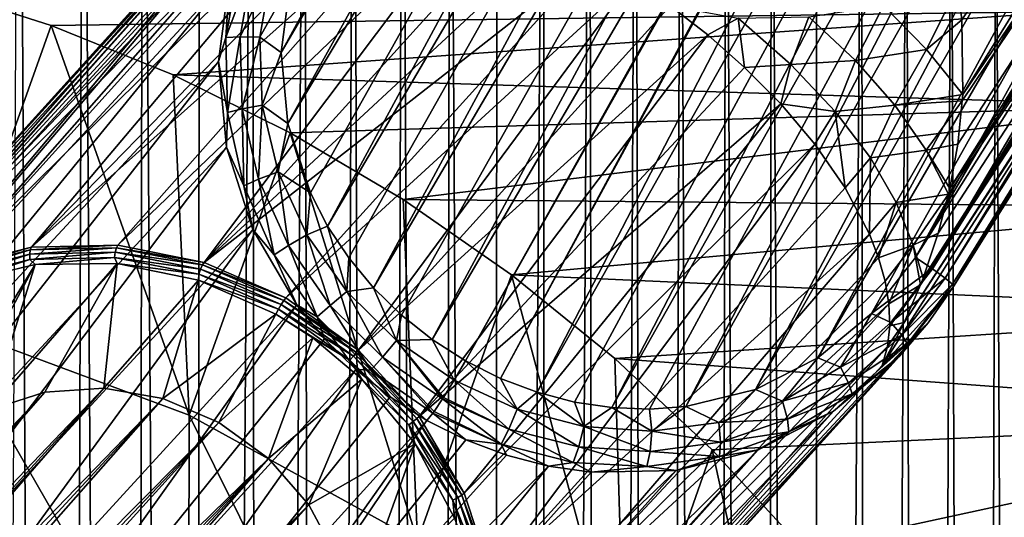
# Model space of a CAD drawing. Header units: metres. Extents: x -26 to 26, y -119 to 32.
# Tile 200 of 208: x 13.13 to 19.88, y 17.73 to 21.14. Entities that reach past the tile are written whole.
import ezdxf

# ---------------------------------------------------------------- set-up
doc = ezdxf.new("R2010")
doc.units = ezdxf.units.M
doc.layers.add('solid_13_411_041_XXX', color=7, linetype='CONTINUOUS')

msp = doc.modelspace()

# ---------------------------------------------------------------- linework, layer by layer
at = {"layer": 'solid_13_411_041_XXX'}
for points in [[(14.964378, 20.432236, 63.481144), (21.655449, 31.590366, 62.991856), (21.141146, 31.538876, 62.959187)], [(15.119933, 19.955788, 63.531799), (21.655449, 31.590366, 62.991856), (14.964378, 20.432236, 63.481144)], [(15.23864, 19.727461, 63.55196), (21.655449, 31.590366, 62.991856), (15.119933, 19.955788, 63.531799)], [(15.23864, 19.727461, 63.55196), (22.172621, 31.549723, 63.009144), (21.655449, 31.590366, 62.991856)], [(14.919121, 20.91724, 63.426998), (21.141146, 31.538876, 62.959187), (20.654222, 31.398422, 62.920502)], [(14.964378, 20.432236, 63.481144), (21.141146, 31.538876, 62.959187), (14.919121, 20.91724, 63.426998)], [(15.383655, 19.509209, 63.566597), (22.172621, 31.549723, 63.009144), (15.23864, 19.727461, 63.55196)], [(15.553165, 19.304735, 63.574226), (22.172621, 31.549723, 63.009144), (15.383655, 19.509209, 63.566597)], [(15.553165, 19.304735, 63.574226), (22.672615, 31.419718, 63.004539), (22.172621, 31.549723, 63.009144)], [(15.744912, 19.11718, 63.573681), (22.672615, 31.419718, 63.004539), (15.553165, 19.304735, 63.574226)], [(15.956234, 18.949297, 63.564159), (22.672615, 31.419718, 63.004539), (15.744912, 19.11718, 63.573681)], [(15.956234, 18.949297, 63.564159), (23.139259, 31.206413, 62.974762), (22.672615, 31.419718, 63.004539)], [(14.919121, 20.91724, 63.426998), (20.654222, 31.398422, 62.920502), (14.982422, 21.395542, 63.379604)], [(15.956234, 18.949297, 63.564159), (16.184237, 18.803547, 63.545269), (23.139259, 31.206413, 62.974762)], [(23.169109, 31.189445, 62.971836), (23.139259, 31.206413, 62.974762), (16.184237, 18.803547, 63.545269)], [(23.169109, 31.189445, 62.971836), (16.184237, 18.803547, 63.545269), (16.425379, 18.68255, 63.517124)], [(23.198944, 31.172478, 62.968777), (23.169109, 31.189445, 62.971836), (16.425379, 18.68255, 63.517124)], [(23.198944, 31.172478, 62.968777), (16.425379, 18.68255, 63.517124), (16.675665, 18.587975, 63.480366)], [(23.618595, 30.881874, 62.909706), (23.198944, 31.172478, 62.968777), (16.675665, 18.587975, 63.480366)], [(23.618595, 30.881874, 62.909706), (16.675665, 18.587975, 63.480366), (16.931601, 18.520996, 63.436028)], [(23.618595, 30.881874, 62.909706), (16.931601, 18.520996, 63.436028), (17.189611, 18.482399, 63.385536)], [(23.980202, 30.521986, 62.82793), (23.618595, 30.881874, 62.909706), (17.189611, 18.482399, 63.385536)], [(23.980202, 30.521986, 62.82793), (17.189611, 18.482399, 63.385536), (17.446066, 18.472391, 63.330647)], [(23.980202, 30.521986, 62.82793), (17.446066, 18.472391, 63.330647), (17.697121, 18.490484, 63.273415)], [(24.270935, 30.103199, 62.729622), (23.980202, 30.521986, 62.82793), (17.697121, 18.490484, 63.273415)], [(24.270935, 30.103199, 62.729622), (17.697121, 18.490484, 63.273415), (18.173624, 18.607567, 63.159393)], [(24.479267, 29.640736, 62.624489), (24.270935, 30.103199, 62.729622), (18.173624, 18.607567, 63.159393)], [(24.479267, 29.640736, 62.624489), (18.173624, 18.607567, 63.159393), (18.60174, 18.823412, 63.057793)], [(24.597094, 29.156414, 62.525173), (24.479267, 29.640736, 62.624489), (18.60174, 18.823412, 63.057793)], [(24.597094, 29.156414, 62.525173), (18.60174, 18.823412, 63.057793), (18.9709, 19.127838, 62.979733)], [(24.597094, 29.156414, 62.525173), (18.9709, 19.127838, 62.979733), (19.2731, 19.511881, 62.932999)], [(24.624035, 28.673246, 62.443901), (24.597094, 29.156414, 62.525173), (19.2731, 19.511881, 62.932999)], [(21.759438, 23.458879, 62.657532), (24.624035, 28.673246, 62.443901), (19.2731, 19.511881, 62.932999)], [(23.950737, 27.669611, 59.81572), (19.590094, 21.142656, 59.008442), (19.563938, 21.373255, 58.884583)], [(23.950737, 27.669611, 59.81572), (19.596199, 20.629183, 59.305466), (19.590094, 21.142656, 59.008442)], [(23.950737, 27.669611, 59.81572), (24.215292, 27.455572, 60.347321), (19.596199, 20.629183, 59.305466)], [(24.215292, 27.455572, 60.347321), (19.508442, 19.986322, 59.715683), (19.562929, 20.290228, 59.516579)], [(24.215292, 27.455572, 60.347321), (24.379988, 27.293507, 60.934689), (19.508442, 19.986322, 59.715683)], [(24.215292, 27.455572, 60.347321), (19.562929, 20.290228, 59.516579), (19.593594, 20.586189, 59.331596)], [(24.215292, 27.455572, 60.347321), (19.593594, 20.586189, 59.331596), (19.596199, 20.629183, 59.305466)], [(24.227203, 27.377293, 62.377201), (19.386047, 19.436031, 62.857307), (19.389011, 19.433983, 62.854462)], [(21.759438, 23.458879, 62.657532), (19.386047, 19.436031, 62.857307), (24.227203, 27.377293, 62.377201)], [(24.328081, 27.308857, 62.302704), (24.227203, 27.377293, 62.377201), (19.389011, 19.433983, 62.854462)], [(24.328081, 27.308857, 62.302704), (19.389011, 19.433983, 62.854462), (19.476425, 19.371237, 62.736095)], [(24.334845, 27.304129, 62.295723), (24.328081, 27.308857, 62.302704), (19.476425, 19.371237, 62.736095)], [(24.413858, 27.246553, 62.181332), (24.334845, 27.304129, 62.295723), (19.476425, 19.371237, 62.736095)], [(24.379988, 27.293507, 60.934689), (19.32465, 19.370106, 60.148006), (19.429108, 19.678143, 59.927063)], [(24.379988, 27.293507, 60.934689), (24.439463, 27.192276, 61.549801), (19.32465, 19.370106, 60.148006)], [(24.379988, 27.293507, 60.934689), (19.429108, 19.678143, 59.927063), (19.499683, 19.94702, 59.7421)], [(24.413858, 27.246553, 62.181332), (19.476425, 19.371237, 62.736095), (19.526697, 19.329834, 62.589413)], [(24.379988, 27.293507, 60.934689), (19.499683, 19.94702, 59.7421), (19.508442, 19.986322, 59.715683)], [(24.415152, 27.245558, 62.178692), (24.413858, 27.246553, 62.181332), (19.526697, 19.329834, 62.589413)], [(24.415152, 27.245558, 62.178692), (19.526697, 19.329834, 62.589413), (19.527431, 19.329107, 62.585457)], [(24.460562, 27.207088, 62.037125), (24.415152, 27.245558, 62.178692), (19.527431, 19.329107, 62.585457)], [(24.439463, 27.192276, 61.549801), (19.195656, 19.066708, 60.375637), (19.307442, 19.325712, 60.180676)], [(24.439463, 27.192276, 61.549801), (21.741373, 22.982141, 61.078758), (19.195656, 19.066708, 60.375637)], [(24.439463, 27.192276, 61.549801), (19.307442, 19.325712, 60.180676), (19.32465, 19.370106, 60.148006)], [(24.460562, 27.207088, 62.037125), (19.527431, 19.329107, 62.585457), (19.53433, 19.31428, 62.430122)], [(24.460562, 27.207088, 62.037125), (19.53433, 19.31428, 62.430122), (24.462097, 27.205475, 62.02792)], [(22.000845, 23.253365, 62.1605), (24.462097, 27.205475, 62.02792), (19.53433, 19.31428, 62.430122)], [(13.122694, 25.453043, 3.756081), (13.392784, -25.471094, 3.756081), (12.857265, -25.52578, 3.756081)], [(13.122694, 25.453043, 3.756081), (13.56049, 25.402906, 3.756081), (13.392784, -25.471094, 3.756081)], [(13.56049, 25.402906, 3.756081), (13.884804, -25.405983, 3.756081), (13.392784, -25.471094, 3.756081)], [(13.56049, 25.402906, 3.756081), (13.970125, 25.345528, 3.756081), (13.884804, -25.405983, 3.756081)], [(13.970125, 25.345528, 3.756081), (14.344406, -25.330763, 3.756081), (13.884804, -25.405983, 3.756081)], [(13.970125, 25.345528, 3.756081), (14.355978, 25.280941, 3.756081), (14.344406, -25.330763, 3.756081)], [(14.355978, 25.280941, 3.756081), (14.723303, 25.209404, 3.756081), (14.344406, -25.330763, 3.756081)], [(14.723303, 25.209404, 3.756081), (14.777396, -25.245596, 3.756081), (14.344406, -25.330763, 3.756081)], [(14.723303, 25.209404, 3.756081), (15.076604, 25.130749, 3.756081), (14.777396, -25.245596, 3.756081)], [(15.076604, 25.130749, 3.756081), (15.191054, -25.150688, 3.756081), (14.777396, -25.245596, 3.756081)], [(15.076604, 25.130749, 3.756081), (15.417747, 25.04501, 3.756081), (15.191054, -25.150688, 3.756081)], [(15.417747, 25.04501, 3.756081), (15.591429, -25.045214, 3.756081), (15.191054, -25.150688, 3.756081)], [(15.417747, 25.04501, 3.756081), (15.751605, 24.951445, 3.756081), (15.591429, -25.045214, 3.756081)], [(15.751605, 24.951445, 3.756081), (15.981682, -24.928743, 3.756081), (15.591429, -25.045214, 3.756081)], [(15.751605, 24.951445, 3.756081), (16.07881, 24.84996, 3.756081), (15.981682, -24.928743, 3.756081)], [(16.07881, 24.84996, 3.756081), (16.365374, -24.800619, 3.756081), (15.981682, -24.928743, 3.756081)], [(16.07881, 24.84996, 3.756081), (16.401508, 24.740225, 3.756081), (16.365374, -24.800619, 3.756081)], [(16.401508, 24.740225, 3.756081), (16.720179, 24.621996, 3.756081), (16.365374, -24.800619, 3.756081)], [(16.720179, 24.621996, 3.756081), (16.743746, -24.660473, 3.756081), (16.365374, -24.800619, 3.756081)], [(16.720179, 24.621996, 3.756081), (17.036325, 24.494753, 3.756081), (16.743746, -24.660473, 3.756081)], [(17.036325, 24.494753, 3.756081), (17.117834, -24.507929, 3.756081), (16.743746, -24.660473, 3.756081)], [(17.036325, 24.494753, 3.756081), (17.350346, 24.358232, 3.756081), (17.117834, -24.507929, 3.756081)], [(17.350346, 24.358232, 3.756081), (17.489279, -24.342222, 3.756081), (17.117834, -24.507929, 3.756081)], [(17.350346, 24.358232, 3.756081), (17.662706, 24.21225, 3.756081), (17.489279, -24.342222, 3.756081)], [(17.662706, 24.21225, 3.756081), (17.858673, -24.16288, 3.756081), (17.489279, -24.342222, 3.756081)], [(17.662706, 24.21225, 3.756081), (17.974024, 24.056219, 3.756081), (17.858673, -24.16288, 3.756081)], [(17.974024, 24.056219, 3.756081), (18.226465, -23.969501, 3.756081), (17.858673, -24.16288, 3.756081)], [(17.974024, 24.056219, 3.756081), (18.284473, 23.889999, 3.756081), (18.226465, -23.969501, 3.756081)], [(18.284473, 23.889999, 3.756081), (18.593361, -23.761332, 3.756081), (18.226465, -23.969501, 3.756081)], [(18.284473, 23.889999, 3.756081), (18.594152, 23.713177, 3.756081), (18.593361, -23.761332, 3.756081)], [(18.594152, 23.713177, 3.756081), (18.90303, 23.525679, 3.756081), (18.593361, -23.761332, 3.756081)], [(18.90303, 23.525679, 3.756081), (18.959188, -23.538, 3.756081), (18.593361, -23.761332, 3.756081)], [(18.90303, 23.525679, 3.756081), (19.211109, 23.327143, 3.756081), (18.959188, -23.538, 3.756081)], [(21.759438, 23.458879, 62.657532), (19.2731, 19.511881, 62.932999), (19.386047, 19.436031, 62.857307)], [(19.211109, 23.327143, 3.756081), (19.32379, -23.299292, 3.756081), (18.959188, -23.538, 3.756081)], [(19.211109, 23.327143, 3.756081), (19.518032, 23.117617, 3.756081), (19.32379, -23.299292, 3.756081)], [(22.000845, 23.253365, 62.1605), (19.53433, 19.31428, 62.430122), (21.741373, 22.982141, 61.078758)], [(19.518032, 23.117617, 3.756081), (19.686924, -23.044828, 3.756081), (19.32379, -23.299292, 3.756081)], [(19.518032, 23.117617, 3.756081), (19.823568, 22.896955, 3.756081), (19.686924, -23.044828, 3.756081)], [(21.741373, 22.982141, 61.078758), (19.53433, 19.31428, 62.430122), (19.043362, 18.772148, 60.607555)], [(21.741373, 22.982141, 61.078758), (19.043362, 18.772148, 60.607555), (19.195656, 19.066708, 60.375637)], [(19.823568, 22.896955, 3.756081), (20.047152, -22.775166, 3.756081), (19.686924, -23.044828, 3.756081)], [(19.823568, 22.896955, 3.756081), (20.126719, 22.665627, 3.756081), (20.047152, -22.775166, 3.756081)], [(12.130937, 19.169519, 49.576759), (14.91571, 22.08514, 58.633087), (15.056757, 22.111416, 58.356266)], [(12.64045, 19.438585, 49.359474), (12.130937, 19.169519, 49.576759), (15.056757, 22.111416, 58.356266)], [(12.64045, 19.438585, 49.359474), (15.056757, 22.111416, 58.356266), (15.352936, 22.125511, 57.87656)], [(13.206103, 19.583597, 49.163963), (12.64045, 19.438585, 49.359474), (15.352936, 22.125511, 57.87656)], [(13.206103, 19.583597, 49.163963), (15.352936, 22.125511, 57.87656), (15.655861, 22.09691, 57.492462)], [(13.206103, 19.583597, 49.163963), (15.655861, 22.09691, 57.492462), (15.956148, 22.035063, 57.1945)], [(12.130937, 19.169519, 49.576759), (14.782443, 22.044491, 58.933857), (14.91571, 22.08514, 58.633087)], [(12.130937, 19.169519, 49.576759), (14.659484, 21.988535, 59.257069), (14.782443, 22.044491, 58.933857)], [(13.799527, 19.597284, 49.000034), (13.206103, 19.583597, 49.163963), (15.956148, 22.035063, 57.1945)], [(13.799527, 19.597284, 49.000034), (15.956148, 22.035063, 57.1945), (16.247675, 21.947836, 56.972332)], [(11.173163, 17.779676, 50.24818), (14.777079, 22.019152, 62.907066), (14.286112, 21.477022, 61.084496)], [(11.173163, 17.779676, 50.24818), (14.656096, 21.737204, 62.941219), (14.777079, 22.019152, 62.907066)], [(11.703111, 18.789888, 49.804932), (14.549506, 21.916706, 59.600128), (14.659484, 21.988535, 59.257069)], [(12.130937, 19.169519, 49.576759), (11.703111, 18.789888, 49.804932), (14.659484, 21.988535, 59.257069)], [(11.703111, 18.789888, 49.804932), (14.455085, 21.828873, 59.959412), (14.549506, 21.916706, 59.600128)], [(14.390973, 19.478956, 48.875904), (13.799527, 19.597284, 49.000034), (16.247675, 21.947836, 56.972332)], [(14.390973, 19.478956, 48.875904), (16.247675, 21.947836, 56.972332), (16.529642, 21.840412, 56.814857)], [(11.703111, 18.789888, 49.804932), (14.378642, 21.725616, 60.32996), (14.455085, 21.828873, 59.959412)], [(14.390973, 19.478956, 48.875904), (16.529642, 21.840412, 56.814857), (16.803415, 21.715286, 56.71331)], [(11.173163, 17.779676, 50.24818), (14.567707, 21.447651, 62.978523), (14.656096, 21.737204, 62.941219)], [(11.378427, 18.318733, 50.032543), (14.321952, 21.607939, 60.706593), (14.378642, 21.725616, 60.32996)], [(11.703111, 18.789888, 49.804932), (11.378427, 18.318733, 50.032543), (14.378642, 21.725616, 60.32996)], [(14.390973, 19.478956, 48.875904), (16.803415, 21.715286, 56.71331), (17.069447, 21.574003, 56.662731)], [(11.378427, 18.318733, 50.032543), (14.286112, 21.477022, 61.084496), (14.321952, 21.607939, 60.706593)], [(14.390973, 19.478956, 48.875904), (17.069447, 21.574003, 56.662731), (14.950778, 19.23455, 48.797802)], [(17.330462, 21.415623, 56.660442), (14.950778, 19.23455, 48.797802), (17.069447, 21.574003, 56.662731)], [(14.539454, 21.021473, 63.148781), (14.630304, 21.528269, 63.094288), (14.567707, 21.447651, 62.978523)], [(14.723033, 21.512817, 63.229477), (14.630304, 21.528269, 63.094288), (14.539454, 21.021473, 63.148781)], [(14.638118, 21.02635, 63.280521), (14.723033, 21.512817, 63.229477), (14.539454, 21.021473, 63.148781)], [(14.85239, 21.483711, 63.327091), (14.723033, 21.512817, 63.229477), (14.638118, 21.02635, 63.280521)], [(11.097615, 17.199749, 50.441036), (14.489766, 20.856882, 63.058983), (14.567707, 21.447651, 62.978523)], [(11.173163, 17.779676, 50.24818), (11.097615, 17.199749, 50.441036), (14.567707, 21.447651, 62.978523)], [(11.378427, 18.318733, 50.032543), (11.173163, 17.779676, 50.24818), (14.286112, 21.477022, 61.084496)], [(14.539454, 21.021473, 63.148781), (14.567707, 21.447651, 62.978523), (14.489766, 20.856882, 63.058983)], [(14.773991, 21.024008, 63.373486), (14.85239, 21.483711, 63.327091), (14.638118, 21.02635, 63.280521)], [(14.982422, 21.395542, 63.379604), (14.85239, 21.483711, 63.327091), (14.773991, 21.024008, 63.373486)], [(12.463953, 21.384455, 8.756082), (13.342155, 21.102589, 8.756082), (20.311222, 21.199528, 8.756082)], [(12.610147, 19.056086, 21.722675), (13.342155, 21.102589, 8.756082), (12.463953, 21.384455, 8.756082)], [(14.919121, 20.91724, 63.426998), (14.982422, 21.395542, 63.379604), (14.773991, 21.024008, 63.373486)], [(17.330462, 21.415623, 56.660442), (15.450871, 18.876322, 48.769646), (14.950778, 19.23455, 48.797802)], [(17.330462, 21.415623, 56.660442), (17.589792, 21.237587, 56.708725), (15.450871, 18.876322, 48.769646)], [(19.348261, 20.939367, 58.854389), (19.052338, 21.241247, 58.463802), (19.563938, 21.373255, 58.884583)], [(19.348261, 20.939367, 58.854389), (19.563938, 21.373255, 58.884583), (19.590094, 21.142656, 59.008442)], [(17.589792, 21.237587, 56.708725), (17.846556, 21.03853, 56.81255), (15.450871, 18.876322, 48.769646)], [(18.055693, 21.154703, 57.282322), (17.846556, 21.03853, 56.81255), (17.589792, 21.237587, 56.708725)], [(18.861801, 20.86322, 58.26186), (18.541519, 21.163122, 57.899353), (19.052338, 21.241247, 58.463802)], [(18.861801, 20.86322, 58.26186), (19.052338, 21.241247, 58.463802), (19.348261, 20.939367, 58.854389)], [(13.342155, 21.102589, 8.756082), (14.177988, 20.764416, 8.756082), (20.311222, 21.199528, 8.756082)], [(14.177988, 20.764416, 8.756082), (20.974062, 20.552006, 8.756082), (20.311222, 21.199528, 8.756082)], [(18.055693, 21.154703, 57.282322), (18.099953, 20.815893, 56.980175), (17.846556, 21.03853, 56.81255)], [(18.417519, 20.83634, 57.585949), (18.055693, 21.154703, 57.282322), (18.541519, 21.163122, 57.899353)], [(18.417519, 20.83634, 57.585949), (18.099953, 20.815893, 56.980175), (18.055693, 21.154703, 57.282322)], [(18.417519, 20.83634, 57.585949), (18.541519, 21.163122, 57.899353), (18.861801, 20.86322, 58.26186)], [(14.287923, 18.431551, 21.702971), (13.342155, 21.102589, 8.756082), (12.610147, 19.056086, 21.722675)], [(14.287923, 18.431551, 21.702971), (14.177988, 20.764416, 8.756082), (13.342155, 21.102589, 8.756082)], [(19.348261, 20.939367, 58.854389), (19.590094, 21.142656, 59.008442), (19.596199, 20.629183, 59.305466)], [(14.550509, 20.506617, 63.213902), (14.539454, 21.021473, 63.148781), (14.489766, 20.856882, 63.058983)], [(14.638118, 21.02635, 63.280521), (14.539454, 21.021473, 63.148781), (14.550509, 20.506617, 63.213902)], [(14.651838, 20.531857, 63.341217), (14.638118, 21.02635, 63.280521), (14.550509, 20.506617, 63.213902)], [(14.773991, 21.024008, 63.373486), (14.638118, 21.02635, 63.280521), (14.651838, 20.531857, 63.341217)], [(14.789413, 20.556654, 63.428207), (14.773991, 21.024008, 63.373486), (14.651838, 20.531857, 63.341217)], [(14.919121, 20.91724, 63.426998), (14.773991, 21.024008, 63.373486), (14.789413, 20.556654, 63.428207)], [(17.846556, 21.03853, 56.81255), (15.866178, 18.42223, 48.792839), (15.450871, 18.876322, 48.769646)], [(17.846556, 21.03853, 56.81255), (18.099953, 20.815893, 56.980175), (15.866178, 18.42223, 48.792839)], [(14.964378, 20.432236, 63.481144), (14.919121, 20.91724, 63.426998), (14.789413, 20.556654, 63.428207)], [(19.13142, 20.556841, 58.700016), (18.861801, 20.86322, 58.26186), (19.348261, 20.939367, 58.854389)], [(19.13142, 20.556841, 58.700016), (19.348261, 20.939367, 58.854389), (19.596199, 20.629183, 59.305466)], [(11.097615, 17.199749, 50.441036), (11.15557, 16.608032, 50.601433), (14.489766, 20.856882, 63.058983)], [(11.15557, 16.608032, 50.601433), (14.543443, 20.268007, 63.139286), (14.489766, 20.856882, 63.058983)], [(14.550509, 20.506617, 63.213902), (14.489766, 20.856882, 63.058983), (14.543443, 20.268007, 63.139286)], [(18.099953, 20.815893, 56.980175), (18.347416, 20.566326, 57.223164), (15.866178, 18.42223, 48.792839)], [(18.417519, 20.83634, 57.585949), (18.347416, 20.566326, 57.223164), (18.099953, 20.815893, 56.980175)], [(18.72117, 20.51436, 57.988338), (18.347416, 20.566326, 57.223164), (18.417519, 20.83634, 57.585949)], [(18.72117, 20.51436, 57.988338), (18.417519, 20.83634, 57.585949), (18.861801, 20.86322, 58.26186)], [(18.72117, 20.51436, 57.988338), (18.861801, 20.86322, 58.26186), (19.13142, 20.556841, 58.700016)], [(14.177988, 20.764416, 8.756082), (14.982435, 20.367378, 8.756082), (20.974062, 20.552006, 8.756082)], [(14.287923, 18.431551, 21.702971), (14.982435, 20.367378, 8.756082), (14.177988, 20.764416, 8.756082)], [(19.13142, 20.556841, 58.700016), (19.596199, 20.629183, 59.305466), (19.593594, 20.586189, 59.331596)], [(14.789413, 20.556654, 63.428207), (14.651838, 20.531857, 63.341217), (14.76405, 20.048386, 63.401962)], [(14.898276, 20.099287, 63.482597), (14.789413, 20.556654, 63.428207), (14.76405, 20.048386, 63.401962)], [(14.964378, 20.432236, 63.481144), (14.789413, 20.556654, 63.428207), (14.898276, 20.099287, 63.482597)], [(14.982435, 20.367378, 8.756082), (15.756172, 19.911026, 8.756082), (20.974062, 20.552006, 8.756082)], [(15.756172, 19.911026, 8.756082), (21.596783, 19.858482, 8.756082), (20.974062, 20.552006, 8.756082)], [(18.347416, 20.566326, 57.223164), (16.175871, 17.89505, 48.866226), (15.866178, 18.42223, 48.792839)], [(18.347416, 20.566326, 57.223164), (18.58099, 20.289827, 57.553619), (16.175871, 17.89505, 48.866226)], [(18.72117, 20.51436, 57.988338), (18.58099, 20.289827, 57.553619), (18.347416, 20.566326, 57.223164)], [(18.962551, 20.196852, 58.465981), (18.72117, 20.51436, 57.988338), (19.13142, 20.556841, 58.700016)], [(18.962551, 20.196852, 58.465981), (19.13142, 20.556841, 58.700016), (19.345078, 20.249496, 59.197853)], [(19.345078, 20.249496, 59.197853), (19.13142, 20.556841, 58.700016), (19.593594, 20.586189, 59.331596)], [(19.345078, 20.249496, 59.197853), (19.593594, 20.586189, 59.331596), (19.562929, 20.290228, 59.516579)], [(14.663568, 20.00383, 63.279358), (14.550509, 20.506617, 63.213902), (14.543443, 20.268007, 63.139286)], [(14.651838, 20.531857, 63.341217), (14.550509, 20.506617, 63.213902), (14.663568, 20.00383, 63.279358)], [(14.76405, 20.048386, 63.401962), (14.651838, 20.531857, 63.341217), (14.663568, 20.00383, 63.279358)], [(18.72117, 20.51436, 57.988338), (18.789003, 19.989119, 57.982574), (18.58099, 20.289827, 57.553619)], [(18.962551, 20.196852, 58.465981), (18.789003, 19.989119, 57.982574), (18.72117, 20.51436, 57.988338)], [(15.119933, 19.955788, 63.531799), (14.964378, 20.432236, 63.481144), (14.898276, 20.099287, 63.482597)], [(15.855787, 17.568443, 21.675613), (14.982435, 20.367378, 8.756082), (14.287923, 18.431551, 21.702971)], [(15.855787, 17.568443, 21.675613), (15.756172, 19.911026, 8.756082), (14.982435, 20.367378, 8.756082)], [(18.58099, 20.289827, 57.553619), (16.364422, 17.321213, 48.986122), (16.175871, 17.89505, 48.866226)], [(18.58099, 20.289827, 57.553619), (18.789003, 19.989119, 57.982574), (16.364422, 17.321213, 48.986122)], [(19.345078, 20.249496, 59.197853), (19.562929, 20.290228, 59.516579), (19.508442, 19.986322, 59.715683)], [(11.15557, 16.608032, 50.601433), (11.344121, 16.034195, 50.721329), (14.543443, 20.268007, 63.139286)], [(11.344121, 16.034195, 50.721329), (14.725434, 19.703249, 63.207401), (14.543443, 20.268007, 63.139286)], [(14.663568, 20.00383, 63.279358), (14.543443, 20.268007, 63.139286), (14.725434, 19.703249, 63.207401)], [(19.140589, 19.889811, 58.999931), (18.962551, 20.196852, 58.465981), (19.345078, 20.249496, 59.197853)], [(19.140589, 19.889811, 58.999931), (19.345078, 20.249496, 59.197853), (19.499683, 19.94702, 59.7421)], [(19.345078, 20.249496, 59.197853), (19.508442, 19.986322, 59.715683), (19.499683, 19.94702, 59.7421)], [(18.962551, 20.196852, 58.465981), (18.955765, 19.671604, 58.515511), (18.789003, 19.989119, 57.982574)], [(19.140589, 19.889811, 58.999931), (18.955765, 19.671604, 58.515511), (18.962551, 20.196852, 58.465981)], [(14.898276, 20.099287, 63.482597), (14.76405, 20.048386, 63.401962), (14.968899, 19.593599, 63.452244)], [(15.094987, 19.668417, 63.527164), (14.898276, 20.099287, 63.482597), (14.968899, 19.593599, 63.452244)], [(15.119933, 19.955788, 63.531799), (14.898276, 20.099287, 63.482597), (15.094987, 19.668417, 63.527164)], [(14.76405, 20.048386, 63.401962), (14.663568, 20.00383, 63.279358), (14.872636, 19.531624, 63.333893)], [(14.872636, 19.531624, 63.333893), (14.663568, 20.00383, 63.279358), (14.725434, 19.703249, 63.207401)], [(14.968899, 19.593599, 63.452244), (14.76405, 20.048386, 63.401962), (14.872636, 19.531624, 63.333893)], [(15.23864, 19.727461, 63.55196), (15.119933, 19.955788, 63.531799), (15.094987, 19.668417, 63.527164)], [(18.789003, 19.989119, 57.982574), (18.955765, 19.671604, 58.515511), (16.364422, 17.321213, 48.986122)], [(19.25539, 19.597885, 59.575493), (19.140589, 19.889811, 58.999931), (19.499683, 19.94702, 59.7421)], [(19.25539, 19.597885, 59.575493), (19.499683, 19.94702, 59.7421), (19.429108, 19.678143, 59.927063)], [(15.756172, 19.911026, 8.756082), (16.500689, 19.394268, 8.756082), (21.596783, 19.858482, 8.756082)], [(15.855787, 17.568443, 21.675613), (16.500689, 19.394268, 8.756082), (15.756172, 19.911026, 8.756082)], [(19.140589, 19.889811, 58.999931), (19.018078, 19.510427, 58.819866), (18.955765, 19.671604, 58.515511)], [(19.25539, 19.597885, 59.575493), (19.018078, 19.510427, 58.819866), (19.140589, 19.889811, 58.999931)], [(16.500689, 19.394268, 8.756082), (22.162527, 19.139345, 8.756082), (21.596783, 19.858482, 8.756082)], [(11.344121, 16.034195, 50.721329), (11.653813, 15.507015, 50.794716), (14.725434, 19.703249, 63.207401)], [(11.653813, 15.507015, 50.794716), (15.026772, 19.187281, 63.251022), (14.725434, 19.703249, 63.207401)], [(14.872636, 19.531624, 63.333893), (14.725434, 19.703249, 63.207401), (15.026772, 19.187281, 63.251022)], [(15.094987, 19.668417, 63.527164), (14.968899, 19.593599, 63.452244), (15.256387, 19.182795, 63.482548)], [(15.23864, 19.727461, 63.55196), (15.094987, 19.668417, 63.527164), (15.370108, 19.278555, 63.553307)], [(15.370108, 19.278555, 63.553307), (15.094987, 19.668417, 63.527164), (15.256387, 19.182795, 63.482548)], [(15.383655, 19.509209, 63.566597), (15.23864, 19.727461, 63.55196), (15.370108, 19.278555, 63.553307)], [(18.955765, 19.671604, 58.515511), (16.422377, 16.729496, 49.146519), (16.364422, 17.321213, 48.986122)], [(18.955765, 19.671604, 58.515511), (19.018078, 19.510427, 58.819866), (16.422377, 16.729496, 49.146519)], [(19.25539, 19.597885, 59.575493), (19.429108, 19.678143, 59.927063), (19.32465, 19.370106, 60.148006)], [(13.19808, 19.565832, 49.130249), (13.206103, 19.583597, 49.163963), (13.799527, 19.597284, 49.000034)], [(13.789871, 19.579481, 48.966774), (13.19808, 19.565832, 49.130249), (13.799527, 19.597284, 49.000034)], [(13.789871, 19.579481, 48.966774), (13.799527, 19.597284, 49.000034), (14.390973, 19.478956, 48.875904)], [(19.25539, 19.597885, 59.575493), (19.063395, 19.350332, 59.147243), (19.018078, 19.510427, 58.819866)], [(19.25539, 19.597885, 59.575493), (19.089743, 19.193846, 59.494373), (19.063395, 19.350332, 59.147243)], [(19.25539, 19.597885, 59.575493), (19.307442, 19.325712, 60.180676), (19.089743, 19.193846, 59.494373)], [(19.25539, 19.597885, 59.575493), (19.32465, 19.370106, 60.148006), (19.307442, 19.325712, 60.180676)], [(12.633987, 19.421221, 49.325222), (12.64045, 19.438585, 49.359474), (13.206103, 19.583597, 49.163963)], [(13.19808, 19.565832, 49.130249), (12.633987, 19.421221, 49.325222), (13.206103, 19.583597, 49.163963)], [(12.634692, 19.39275, 49.298496), (12.633987, 19.421221, 49.325222), (13.19808, 19.565832, 49.130249)], [(12.634692, 19.39275, 49.298496), (13.19808, 19.565832, 49.130249), (13.194325, 19.536219, 49.105064)], [(12.634692, 19.39275, 49.298496), (13.194325, 19.536219, 49.105064), (12.642485, 19.357546, 49.283482)], [(13.194325, 19.536219, 49.105064), (13.195438, 19.499304, 49.092358), (12.642485, 19.357546, 49.283482)], [(13.194325, 19.536219, 49.105064), (13.19808, 19.565832, 49.130249), (13.789871, 19.579481, 48.966774)], [(13.194325, 19.536219, 49.105064), (13.789871, 19.579481, 48.966774), (13.781437, 19.549759, 48.942879)], [(13.194325, 19.536219, 49.105064), (13.781437, 19.549759, 48.942879), (13.195438, 19.499304, 49.092358)], [(13.781437, 19.549759, 48.942879), (13.775544, 19.512682, 48.93211), (13.195438, 19.499304, 49.092358)], [(13.781437, 19.549759, 48.942879), (14.366589, 19.43269, 48.820072), (13.775544, 19.512682, 48.93211)], [(13.781437, 19.549759, 48.942879), (13.789871, 19.579481, 48.966774), (14.379684, 19.461481, 48.842987)], [(13.781437, 19.549759, 48.942879), (14.379684, 19.461481, 48.842987), (14.366589, 19.43269, 48.820072)], [(14.379684, 19.461481, 48.842987), (13.789871, 19.579481, 48.966774), (14.390973, 19.478956, 48.875904)], [(14.968899, 19.593599, 63.452244), (14.872636, 19.531624, 63.333893), (15.167369, 19.105865, 63.367344)], [(15.167369, 19.105865, 63.367344), (14.872636, 19.531624, 63.333893), (15.026772, 19.187281, 63.251022)], [(15.256387, 19.182795, 63.482548), (14.968899, 19.593599, 63.452244), (15.167369, 19.105865, 63.367344)], [(12.321836, 17.966549, 49.775414), (12.694605, 19.335445, 49.267811), (13.232226, 19.4648, 49.084511)], [(12.586637, 18.254946, 49.618294), (12.321836, 17.966549, 49.775414), (13.232226, 19.4648, 49.084511)], [(12.918184, 18.466753, 49.465981), (12.586637, 18.254946, 49.618294), (13.232226, 19.4648, 49.084511)], [(12.642485, 19.357546, 49.283482), (13.195438, 19.499304, 49.092358), (12.694605, 19.335445, 49.267811)], [(13.195438, 19.499304, 49.092358), (13.232226, 19.4648, 49.084511), (12.694605, 19.335445, 49.267811)], [(12.918184, 18.466753, 49.465981), (13.232226, 19.4648, 49.084511), (13.79415, 19.471998, 48.930996)], [(13.297206, 18.589657, 49.32732), (12.918184, 18.466753, 49.465981), (13.79415, 19.471998, 48.930996)], [(13.195438, 19.499304, 49.092358), (13.775544, 19.512682, 48.93211), (13.232226, 19.4648, 49.084511)], [(13.775544, 19.512682, 48.93211), (13.79415, 19.471998, 48.930996), (13.232226, 19.4648, 49.084511)], [(13.70167, 18.616512, 49.210377), (13.297206, 18.589657, 49.32732), (13.79415, 19.471998, 48.930996)], [(13.70167, 18.616512, 49.210377), (13.79415, 19.471998, 48.930996), (14.353211, 19.356689, 48.814693)], [(13.775544, 19.512682, 48.93211), (14.353712, 19.397011, 48.810768), (13.79415, 19.471998, 48.930996)], [(14.366589, 19.43269, 48.820072), (14.353712, 19.397011, 48.810768), (13.775544, 19.512682, 48.93211)], [(14.353712, 19.397011, 48.810768), (14.353211, 19.356689, 48.814693), (13.79415, 19.471998, 48.930996)], [(14.366589, 19.43269, 48.820072), (14.379684, 19.461481, 48.842987), (14.937945, 19.217749, 48.765102)], [(14.379684, 19.461481, 48.842987), (14.390973, 19.478956, 48.875904), (14.950778, 19.23455, 48.797802)], [(14.937945, 19.217749, 48.765102), (14.379684, 19.461481, 48.842987), (14.950778, 19.23455, 48.797802)], [(15.553165, 19.304735, 63.574226), (15.383655, 19.509209, 63.566597), (15.370108, 19.278555, 63.553307)], [(19.018078, 19.510427, 58.819866), (19.063395, 19.350332, 59.147243), (16.422377, 16.729496, 49.146519)], [(19.386047, 19.436031, 62.857307), (19.2731, 19.511881, 62.932999), (18.9709, 19.127838, 62.979733)], [(14.353712, 19.397011, 48.810768), (14.90095, 19.158091, 48.734421), (14.353211, 19.356689, 48.814693)], [(14.366589, 19.43269, 48.820072), (14.920436, 19.190886, 48.742802), (14.353712, 19.397011, 48.810768)], [(14.920436, 19.190886, 48.742802), (14.90095, 19.158091, 48.734421), (14.353712, 19.397011, 48.810768)], [(14.366589, 19.43269, 48.820072), (14.937945, 19.217749, 48.765102), (14.920436, 19.190886, 48.742802)], [(17.280228, 16.48634, 21.641304), (16.500689, 19.394268, 8.756082), (15.855787, 17.568443, 21.675613)], [(16.500689, 19.394268, 8.756082), (17.210257, 18.819897, 8.756082), (22.162527, 19.139345, 8.756082)], [(17.280228, 16.48634, 21.641304), (17.210257, 18.819897, 8.756082), (16.500689, 19.394268, 8.756082)], [(19.103178, 19.066803, 62.900928), (19.386047, 19.436031, 62.857307), (18.9709, 19.127838, 62.979733)], [(19.389011, 19.433983, 62.854462), (19.386047, 19.436031, 62.857307), (19.103178, 19.066803, 62.900928)], [(19.476425, 19.371237, 62.736095), (19.389011, 19.433983, 62.854462), (19.103178, 19.066803, 62.900928)], [(14.108065, 18.545759, 49.121948), (13.70167, 18.616512, 49.210377), (14.353211, 19.356689, 48.814693)], [(14.108065, 18.545759, 49.121948), (14.353211, 19.356689, 48.814693), (14.882229, 19.124542, 48.741238)], [(14.90095, 19.158091, 48.734421), (14.882229, 19.124542, 48.741238), (14.353211, 19.356689, 48.814693)], [(19.063395, 19.350332, 59.147243), (19.089743, 19.193846, 59.494373), (16.422377, 16.729496, 49.146519)], [(19.307442, 19.325712, 60.180676), (19.095654, 19.043797, 59.85664), (19.089743, 19.193846, 59.494373)], [(19.195656, 19.066708, 60.375637), (19.095654, 19.043797, 59.85664), (19.307442, 19.325712, 60.180676)], [(19.178001, 18.979816, 62.782841), (19.476425, 19.371237, 62.736095), (19.103178, 19.066803, 62.900928)], [(19.526697, 19.329834, 62.589413), (19.476425, 19.371237, 62.736095), (19.178001, 18.979816, 62.782841)], [(19.526697, 19.329834, 62.589413), (19.178001, 18.979816, 62.782841), (19.527431, 19.329107, 62.585457)], [(19.178001, 18.979816, 62.782841), (19.217213, 18.92025, 62.634422), (19.527431, 19.329107, 62.585457)], [(19.527431, 19.329107, 62.585457), (19.217213, 18.92025, 62.634422), (19.53433, 19.31428, 62.430122)], [(15.370108, 19.278555, 63.553307), (15.256387, 19.182795, 63.482548), (15.613935, 18.829004, 63.485756)], [(15.553165, 19.304735, 63.574226), (15.370108, 19.278555, 63.553307), (15.711728, 18.942192, 63.554565)], [(15.711728, 18.942192, 63.554565), (15.370108, 19.278555, 63.553307), (15.613935, 18.829004, 63.485756)], [(15.744912, 19.11718, 63.573681), (15.553165, 19.304735, 63.574226), (15.711728, 18.942192, 63.554565)], [(19.043362, 18.772148, 60.607555), (19.53433, 19.31428, 62.430122), (19.359497, 19.062958, 62.469673)], [(19.217213, 18.92025, 62.634422), (19.359497, 19.062958, 62.469673), (19.53433, 19.31428, 62.430122)], [(15.415209, 18.836468, 48.714943), (14.90095, 19.158091, 48.734421), (14.920436, 19.190886, 48.742802)], [(15.436661, 18.860506, 48.737019), (14.920436, 19.190886, 48.742802), (14.937945, 19.217749, 48.765102)], [(15.415209, 18.836468, 48.714943), (14.920436, 19.190886, 48.742802), (15.436661, 18.860506, 48.737019)], [(15.450871, 18.876322, 48.769646), (14.937945, 19.217749, 48.765102), (14.950778, 19.23455, 48.797802)], [(15.450871, 18.876322, 48.769646), (15.436661, 18.860506, 48.737019), (14.937945, 19.217749, 48.765102)], [(19.089743, 19.193846, 59.494373), (16.346828, 16.149569, 49.339371), (16.422377, 16.729496, 49.146519)], [(19.089743, 19.193846, 59.494373), (19.095654, 19.043797, 59.85664), (16.346828, 16.149569, 49.339371)], [(11.653813, 15.507015, 50.794716), (12.06912, 15.052923, 50.817909), (15.026772, 19.187281, 63.251022)], [(12.06912, 15.052923, 50.817909), (15.217627, 18.955164, 63.260391), (15.026772, 19.187281, 63.251022)], [(14.492766, 18.381517, 49.067169), (14.108065, 18.545759, 49.121948), (14.882229, 19.124542, 48.741238)], [(14.492766, 18.381517, 49.067169), (14.882229, 19.124542, 48.741238), (15.13689, 18.96117, 48.721233)], [(15.389818, 18.807903, 48.706894), (14.882229, 19.124542, 48.741238), (14.90095, 19.158091, 48.734421)], [(15.13689, 18.96117, 48.721233), (14.882229, 19.124542, 48.741238), (15.389818, 18.807903, 48.706894)], [(15.389818, 18.807903, 48.706894), (14.90095, 19.158091, 48.734421), (15.415209, 18.836468, 48.714943)], [(15.167369, 19.105865, 63.367344), (15.026772, 19.187281, 63.251022), (15.217627, 18.955164, 63.260391)], [(15.256387, 19.182795, 63.482548), (15.167369, 19.105865, 63.367344), (15.534761, 18.73996, 63.372105)], [(15.613935, 18.829004, 63.485756), (15.256387, 19.182795, 63.482548), (15.534761, 18.73996, 63.372105)], [(17.210257, 18.819897, 8.756082), (22.657904, 18.416023, 8.756082), (22.162527, 19.139345, 8.756082)], [(18.757288, 18.759188, 62.974136), (18.9709, 19.127838, 62.979733), (18.60174, 18.823412, 63.057793)], [(18.757288, 18.759188, 62.974136), (19.103178, 19.066803, 62.900928), (18.9709, 19.127838, 62.979733)], [(12.610147, 19.056086, 21.722675), (12.605941, 16.767563, 34.708519), (14.282841, 16.146286, 34.676434)], [(14.287923, 18.431551, 21.702971), (12.610147, 19.056086, 21.722675), (14.282841, 16.146286, 34.676434)], [(15.167369, 19.105865, 63.367344), (15.217627, 18.955164, 63.260391), (15.432016, 18.744043, 63.260078)], [(15.534761, 18.73996, 63.372105), (15.167369, 19.105865, 63.367344), (15.432016, 18.744043, 63.260078)], [(15.956234, 18.949297, 63.564159), (15.744912, 19.11718, 63.573681), (15.711728, 18.942192, 63.554565)], [(19.359497, 19.062958, 62.469673), (15.816881, 15.139356, 49.782623), (16.141565, 15.610512, 49.555012)], [(19.359497, 19.062958, 62.469673), (19.162355, 18.835243, 62.517883), (15.816881, 15.139356, 49.782623)], [(19.043362, 18.772148, 60.607555), (19.359497, 19.062958, 62.469673), (16.141565, 15.610512, 49.555012)], [(19.178001, 18.979816, 62.782841), (19.103178, 19.066803, 62.900928), (18.757288, 18.759188, 62.974136)], [(19.195656, 19.066708, 60.375637), (19.043362, 18.772148, 60.607555), (19.080297, 18.902594, 60.229221)], [(19.195656, 19.066708, 60.375637), (19.080297, 18.902594, 60.229221), (19.095654, 19.043797, 59.85664)], [(19.217213, 18.92025, 62.634422), (19.162355, 18.835243, 62.517883), (19.359497, 19.062958, 62.469673)], [(19.095654, 19.043797, 59.85664), (19.080297, 18.902594, 60.229221), (16.346828, 16.149569, 49.339371)], [(12.06912, 15.052923, 50.817909), (15.432016, 18.744043, 63.260078), (15.217627, 18.955164, 63.260391)], [(14.83343, 18.133331, 49.049225), (14.492766, 18.381517, 49.067169), (15.13689, 18.96117, 48.721233)], [(14.83343, 18.133331, 49.049225), (15.13689, 18.96117, 48.721233), (15.473697, 18.676874, 48.715069)], [(15.473697, 18.676874, 48.715069), (15.13689, 18.96117, 48.721233), (15.389818, 18.807903, 48.706894)], [(15.711728, 18.942192, 63.554565), (15.613935, 18.829004, 63.485756), (16.027565, 18.54339, 63.457958)], [(15.956234, 18.949297, 63.564159), (15.711728, 18.942192, 63.554565), (16.106508, 18.669996, 63.527374)], [(15.711728, 18.942192, 63.554565), (16.032862, 18.551563, 63.464455), (16.106508, 18.669996, 63.527374)], [(15.711728, 18.942192, 63.554565), (16.027565, 18.54339, 63.457958), (16.032862, 18.551563, 63.464455)], [(15.956234, 18.949297, 63.564159), (16.106508, 18.669996, 63.527374), (16.184237, 18.803547, 63.545269)], [(18.813242, 18.652462, 62.861942), (19.178001, 18.979816, 62.782841), (18.757288, 18.759188, 62.974136)], [(18.813242, 18.652462, 62.861942), (19.217213, 18.92025, 62.634422), (19.178001, 18.979816, 62.782841)], [(18.813242, 18.652462, 62.861942), (18.838604, 18.577066, 62.717766), (19.217213, 18.92025, 62.634422)], [(19.217213, 18.92025, 62.634422), (18.838604, 18.577066, 62.717766), (19.162355, 18.835243, 62.517883)], [(15.415209, 18.836468, 48.714943), (15.436661, 18.860506, 48.737019), (15.850821, 18.407667, 48.760151)], [(15.450871, 18.876322, 48.769646), (15.866178, 18.42223, 48.792839), (15.436661, 18.860506, 48.737019)], [(15.866178, 18.42223, 48.792839), (15.850821, 18.407667, 48.760151), (15.436661, 18.860506, 48.737019)], [(19.080297, 18.902594, 60.229221), (16.141565, 15.610512, 49.555012), (16.346828, 16.149569, 49.339371)], [(19.080297, 18.902594, 60.229221), (19.043362, 18.772148, 60.607555), (16.141565, 15.610512, 49.555012)], [(19.162355, 18.835243, 62.517883), (15.389055, 14.759726, 50.010792), (15.816881, 15.139356, 49.782623)], [(19.162355, 18.835243, 62.517883), (18.709578, 18.457596, 62.635921), (15.389055, 14.759726, 50.010792)], [(15.389818, 18.807903, 48.706894), (15.415209, 18.836468, 48.714943), (15.826096, 18.387209, 48.737892)], [(15.795801, 18.364006, 48.729565), (15.389818, 18.807903, 48.706894), (15.826096, 18.387209, 48.737892)], [(15.473697, 18.676874, 48.715069), (15.389818, 18.807903, 48.706894), (15.795801, 18.364006, 48.729565)], [(15.826096, 18.387209, 48.737892), (15.415209, 18.836468, 48.714943), (15.850821, 18.407667, 48.760151)], [(15.613935, 18.829004, 63.485756), (15.534761, 18.73996, 63.372105), (15.960578, 18.445593, 63.344433)], [(15.613935, 18.829004, 63.485756), (15.960578, 18.445593, 63.344433), (15.968454, 18.456434, 63.361523)], [(15.613935, 18.829004, 63.485756), (15.968454, 18.456434, 63.361523), (16.027565, 18.54339, 63.457958)], [(16.106508, 18.669996, 63.527374), (16.540136, 18.471176, 63.471512), (16.184237, 18.803547, 63.545269)], [(16.540136, 18.471176, 63.471512), (16.425379, 18.68255, 63.517124), (16.184237, 18.803547, 63.545269)], [(17.210257, 18.819897, 8.756082), (17.877842, 18.192667, 8.756082), (22.657904, 18.416023, 8.756082)], [(17.280228, 16.48634, 21.641304), (17.877842, 18.192667, 8.756082), (17.210257, 18.819897, 8.756082)], [(18.359217, 18.526941, 63.070313), (18.60174, 18.823412, 63.057793), (18.173624, 18.607567, 63.159393)], [(18.359217, 18.526941, 63.070313), (18.757288, 18.759188, 62.974136), (18.60174, 18.823412, 63.057793)], [(18.838604, 18.577066, 62.717766), (18.709578, 18.457596, 62.635921), (19.162355, 18.835243, 62.517883)], [(12.06912, 15.052923, 50.817909), (12.569215, 14.694694, 50.789749), (15.432016, 18.744043, 63.260078)], [(12.569215, 14.694694, 50.789749), (15.667172, 18.556452, 63.249557), (15.432016, 18.744043, 63.260078)], [(15.534761, 18.73996, 63.372105), (15.432016, 18.744043, 63.260078), (15.667172, 18.556452, 63.249557)], [(15.534761, 18.73996, 63.372105), (15.667172, 18.556452, 63.249557), (15.920029, 18.394691, 63.228653)], [(15.534761, 18.73996, 63.372105), (15.920029, 18.394691, 63.228653), (15.960578, 18.445593, 63.344433)], [(18.813242, 18.652462, 62.861942), (18.757288, 18.759188, 62.974136), (18.359217, 18.526941, 63.070313)], [(15.11027, 17.815613, 49.069157), (14.83343, 18.133331, 49.049225), (15.473697, 18.676874, 48.715069)], [(15.11027, 17.815613, 49.069157), (15.473697, 18.676874, 48.715069), (15.839732, 18.234838, 48.747952)], [(15.839732, 18.234838, 48.747952), (15.473697, 18.676874, 48.715069), (15.795801, 18.364006, 48.729565)], [(16.482151, 18.335356, 63.398708), (16.106508, 18.669996, 63.527374), (16.032862, 18.551563, 63.464455)], [(16.482151, 18.335356, 63.398708), (16.540136, 18.471176, 63.471512), (16.106508, 18.669996, 63.527374)], [(16.540136, 18.471176, 63.471512), (16.675665, 18.587975, 63.480366), (16.425379, 18.68255, 63.517124)], [(18.393772, 18.404272, 62.966068), (18.813242, 18.652462, 62.861942), (18.359217, 18.526941, 63.070313)], [(18.393772, 18.404272, 62.966068), (18.838604, 18.577066, 62.717766), (18.813242, 18.652462, 62.861942)], [(8.752592, 13.817999, 33.698719), (12.918184, 18.466753, 49.465981), (13.297206, 18.589657, 49.32732)], [(8.912621, 13.807173, 33.318634), (8.752592, 13.817999, 33.698719), (13.297206, 18.589657, 49.32732)], [(9.077624, 13.777135, 33.023472), (8.912621, 13.807173, 33.318634), (13.297206, 18.589657, 49.32732)], [(9.077624, 13.777135, 33.023472), (13.297206, 18.589657, 49.32732), (13.70167, 18.616512, 49.210377)], [(9.241492, 13.733468, 32.79826), (9.077624, 13.777135, 33.023472), (13.70167, 18.616512, 49.210377)], [(9.400552, 13.68035, 32.630367), (9.241492, 13.733468, 32.79826), (13.70167, 18.616512, 49.210377)], [(9.400552, 13.68035, 32.630367), (13.70167, 18.616512, 49.210377), (14.108065, 18.545759, 49.121948)], [(16.540136, 18.471176, 63.471512), (16.997631, 18.35318, 63.390137), (16.675665, 18.587975, 63.480366)], [(16.997631, 18.35318, 63.390137), (16.931601, 18.520996, 63.436028), (16.675665, 18.587975, 63.480366)], [(17.92289, 18.379555, 63.179363), (18.173624, 18.607567, 63.159393), (17.697121, 18.490484, 63.273415)], [(17.92289, 18.379555, 63.179363), (18.359217, 18.526941, 63.070313), (18.173624, 18.607567, 63.159393)], [(9.553615, 13.620504, 32.508766), (9.400552, 13.68035, 32.630367), (14.108065, 18.545759, 49.121948)], [(9.701902, 13.555016, 32.424465), (9.553615, 13.620504, 32.508766), (14.108065, 18.545759, 49.121948)], [(9.701902, 13.555016, 32.424465), (14.108065, 18.545759, 49.121948), (14.492766, 18.381517, 49.067169)], [(12.569215, 14.694694, 50.789749), (15.920029, 18.394691, 63.228653), (15.667172, 18.556452, 63.249557)], [(15.968454, 18.456434, 63.361523), (16.428703, 18.231684, 63.282482), (16.027565, 18.54339, 63.457958)], [(16.027565, 18.54339, 63.457958), (16.482151, 18.335356, 63.398708), (16.032862, 18.551563, 63.464455)], [(16.027565, 18.54339, 63.457958), (16.428703, 18.231684, 63.282482), (16.482151, 18.335356, 63.398708)], [(16.997631, 18.35318, 63.390137), (17.189611, 18.482399, 63.385536), (16.931601, 18.520996, 63.436028)], [(18.393772, 18.404272, 62.966068), (18.359217, 18.526941, 63.070313), (17.92289, 18.379555, 63.179363)], [(18.393772, 18.404272, 62.966068), (18.403765, 18.315739, 62.827591), (18.838604, 18.577066, 62.717766)], [(18.838604, 18.577066, 62.717766), (18.403765, 18.315739, 62.827591), (18.709578, 18.457596, 62.635921)], [(18.709578, 18.457596, 62.635921), (14.879542, 14.490659, 50.228081), (15.389055, 14.759726, 50.010792)], [(18.709578, 18.457596, 62.635921), (18.192585, 18.193193, 62.773438), (14.879542, 14.490659, 50.228081)], [(15.960578, 18.445593, 63.344433), (15.920029, 18.394691, 63.228653), (16.187569, 18.260567, 63.19738)], [(15.968454, 18.456434, 63.361523), (15.960578, 18.445593, 63.344433), (16.428703, 18.231684, 63.282482)], [(16.428703, 18.231684, 63.282482), (15.960578, 18.445593, 63.344433), (16.187569, 18.260567, 63.19738)], [(16.482151, 18.335356, 63.398708), (16.962181, 18.212917, 63.311531), (16.540136, 18.471176, 63.471512)], [(16.962181, 18.212917, 63.311531), (16.997631, 18.35318, 63.390137), (16.540136, 18.471176, 63.471512)], [(16.997631, 18.35318, 63.390137), (17.46376, 18.321581, 63.28968), (17.189611, 18.482399, 63.385536)], [(17.46376, 18.321581, 63.28968), (17.446066, 18.472391, 63.330647), (17.189611, 18.482399, 63.385536)], [(17.46376, 18.321581, 63.28968), (17.697121, 18.490484, 63.273415), (17.446066, 18.472391, 63.330647)], [(17.46376, 18.321581, 63.28968), (17.92289, 18.379555, 63.179363), (17.697121, 18.490484, 63.273415)], [(18.403765, 18.315739, 62.827591), (18.192585, 18.193193, 62.773438), (18.709578, 18.457596, 62.635921)], [(9.846226, 13.484516, 32.372063), (9.701902, 13.555016, 32.424465), (14.492766, 18.381517, 49.067169)], [(9.988956, 13.40837, 32.34811), (9.846226, 13.484516, 32.372063), (14.492766, 18.381517, 49.067169)], [(9.988956, 13.40837, 32.34811), (14.492766, 18.381517, 49.067169), (14.83343, 18.133331, 49.049225)], [(13.129019, 14.450288, 50.711651), (15.920029, 18.394691, 63.228653), (12.569215, 14.694694, 50.789749)], [(16.187569, 18.260567, 63.19738), (15.920029, 18.394691, 63.228653), (13.129019, 14.450288, 50.711651)], [(14.287923, 18.431551, 21.702971), (14.282841, 16.146286, 34.676434), (15.850408, 15.287391, 34.631931)], [(15.855787, 17.568443, 21.675613), (14.287923, 18.431551, 21.702971), (15.850408, 15.287391, 34.631931)], [(15.795801, 18.364006, 48.729565), (15.826096, 18.387209, 48.737892), (16.132494, 17.865637, 48.810497)], [(15.826096, 18.387209, 48.737892), (15.850821, 18.407667, 48.760151), (16.159662, 17.881941, 48.833336)], [(16.132494, 17.865637, 48.810497), (15.826096, 18.387209, 48.737892), (16.159662, 17.881941, 48.833336)], [(15.866178, 18.42223, 48.792839), (16.175871, 17.89505, 48.866226), (15.850821, 18.407667, 48.760151)], [(16.175871, 17.89505, 48.866226), (16.159662, 17.881941, 48.833336), (15.850821, 18.407667, 48.760151)], [(17.934464, 18.245756, 63.08411), (17.92289, 18.379555, 63.179363), (17.46376, 18.321581, 63.28968)], [(17.877842, 18.192667, 8.756082), (18.499069, 17.516294, 8.756082), (22.657904, 18.416023, 8.756082)], [(17.934464, 18.245756, 63.08411), (18.393772, 18.404272, 62.966068), (17.92289, 18.379555, 63.179363)], [(17.934464, 18.245756, 63.08411), (18.403765, 18.315739, 62.827591), (18.393772, 18.404272, 62.966068)], [(18.499069, 17.516294, 8.756082), (23.452951, 16.958862, 8.756082), (22.657904, 18.416023, 8.756082)], [(16.098543, 17.84866, 48.801304), (15.795801, 18.364006, 48.729565), (16.132494, 17.865637, 48.810497)], [(15.839732, 18.234838, 48.747952), (15.795801, 18.364006, 48.729565), (16.098543, 17.84866, 48.801304)], [(16.482151, 18.335356, 63.398708), (16.428703, 18.231684, 63.282482), (16.923754, 18.107224, 63.191254)], [(16.482151, 18.335356, 63.398708), (16.923754, 18.107224, 63.191254), (16.962181, 18.212917, 63.311531)], [(16.962181, 18.212917, 63.311531), (17.451729, 18.181915, 63.203323), (16.997631, 18.35318, 63.390137)], [(17.451729, 18.181915, 63.203323), (17.46376, 18.321581, 63.28968), (16.997631, 18.35318, 63.390137)], [(17.451729, 18.181915, 63.203323), (17.934464, 18.245756, 63.08411), (17.46376, 18.321581, 63.28968)], [(18.403765, 18.315739, 62.827591), (17.928268, 18.147591, 62.952053), (18.192585, 18.193193, 62.773438)], [(17.934464, 18.245756, 63.08411), (17.928268, 18.147591, 62.952053), (18.403765, 18.315739, 62.827591)], [(16.466722, 18.155735, 63.156342), (16.187569, 18.260567, 63.19738), (13.129019, 14.450288, 50.711651)], [(16.428703, 18.231684, 63.282482), (16.187569, 18.260567, 63.19738), (16.466722, 18.155735, 63.156342)], [(17.451729, 18.181915, 63.203323), (17.928268, 18.147591, 62.952053), (17.934464, 18.245756, 63.08411)], [(18.192585, 18.193193, 62.773438), (14.31389, 14.345646, 50.423592), (14.879542, 14.490659, 50.228081)], [(18.192585, 18.193193, 62.773438), (17.630165, 18.051685, 62.916183), (14.31389, 14.345646, 50.423592)], [(15.307184, 17.446827, 49.125809), (15.11027, 17.815613, 49.069157), (15.839732, 18.234838, 48.747952)], [(15.412726, 17.04841, 49.215885), (15.307184, 17.446827, 49.125809), (15.839732, 18.234838, 48.747952)], [(15.412726, 17.04841, 49.215885), (15.839732, 18.234838, 48.747952), (16.109526, 17.724636, 48.827034)], [(16.109526, 17.724636, 48.827034), (15.839732, 18.234838, 48.747952), (16.098543, 17.84866, 48.801304)], [(16.428703, 18.231684, 63.282482), (16.466722, 18.155735, 63.156342), (16.754025, 18.081606, 63.106358)], [(16.923754, 18.107224, 63.191254), (16.428703, 18.231684, 63.282482), (16.754025, 18.081606, 63.106358)], [(16.962181, 18.212917, 63.311531), (16.923754, 18.107224, 63.191254), (17.429205, 18.078012, 63.077583)], [(16.962181, 18.212917, 63.311531), (17.429205, 18.078012, 63.077583), (17.451729, 18.181915, 63.203323)], [(18.533854, 15.210455, 21.600769), (17.877842, 18.192667, 8.756082), (17.280228, 16.48634, 21.641304)], [(17.451729, 18.181915, 63.203323), (17.429205, 18.078012, 63.077583), (17.928268, 18.147591, 62.952053)], [(17.928268, 18.147591, 62.952053), (17.630165, 18.051685, 62.916183), (18.192585, 18.193193, 62.773438)], [(18.533854, 15.210455, 21.600769), (18.499069, 17.516294, 8.756082), (17.877842, 18.192667, 8.756082)], [(10.132395, 13.325391, 32.351948), (9.988956, 13.40837, 32.34811), (14.83343, 18.133331, 49.049225)], [(10.276804, 13.235147, 32.384892), (10.132395, 13.325391, 32.351948), (14.83343, 18.133331, 49.049225)], [(10.424582, 13.135489, 32.450687), (10.276804, 13.235147, 32.384892), (14.83343, 18.133331, 49.049225)], [(10.424582, 13.135489, 32.450687), (14.83343, 18.133331, 49.049225), (15.11027, 17.815613, 49.069157)], [(16.754025, 18.081606, 63.106358), (16.466722, 18.155735, 63.156342), (13.129019, 14.450288, 50.711651)], [(17.928268, 18.147591, 62.952053), (17.429205, 18.078012, 63.077583), (17.630165, 18.051685, 62.916183)], [(16.754025, 18.081606, 63.106358), (13.129019, 14.450288, 50.711651), (13.720464, 14.331961, 50.587521)], [(17.046007, 18.039192, 63.04858), (16.754025, 18.081606, 63.106358), (13.720464, 14.331961, 50.587521)], [(17.630165, 18.051685, 62.916183), (13.720464, 14.331961, 50.587521), (14.31389, 14.345646, 50.423592)], [(17.630165, 18.051685, 62.916183), (17.046007, 18.039192, 63.04858), (13.720464, 14.331961, 50.587521)], [(16.923754, 18.107224, 63.191254), (16.754025, 18.081606, 63.106358), (17.046007, 18.039192, 63.04858)], [(17.429205, 18.078012, 63.077583), (16.923754, 18.107224, 63.191254), (17.046007, 18.039192, 63.04858)], [(17.429205, 18.078012, 63.077583), (17.046007, 18.039192, 63.04858), (17.630165, 18.051685, 62.916183)], [(16.098543, 17.84866, 48.801304), (16.132494, 17.865637, 48.810497), (16.319038, 17.297907, 48.929119)], [(16.282862, 17.287704, 48.91851), (16.098543, 17.84866, 48.801304), (16.319038, 17.297907, 48.929119)], [(16.109526, 17.724636, 48.827034), (16.098543, 17.84866, 48.801304), (16.282862, 17.287704, 48.91851)], [(16.132494, 17.865637, 48.810497), (16.159662, 17.881941, 48.833336), (16.347692, 17.309687, 48.9529)], [(16.319038, 17.297907, 48.929119), (16.132494, 17.865637, 48.810497), (16.347692, 17.309687, 48.9529)], [(16.175871, 17.89505, 48.866226), (16.364422, 17.321213, 48.986122), (16.159662, 17.881941, 48.833336)], [(16.364422, 17.321213, 48.986122), (16.347692, 17.309687, 48.9529), (16.159662, 17.881941, 48.833336)], [(10.576287, 13.02486, 32.55537), (10.424582, 13.135489, 32.450687), (15.11027, 17.815613, 49.069157)], [(10.732669, 12.90093, 32.708622), (10.576287, 13.02486, 32.55537), (15.11027, 17.815613, 49.069157)], [(10.732669, 12.90093, 32.708622), (15.11027, 17.815613, 49.069157), (15.307184, 17.446827, 49.125809)]]:
    msp.add_3dface(points, dxfattribs=at)

doc.saveas('drawing.dxf')
